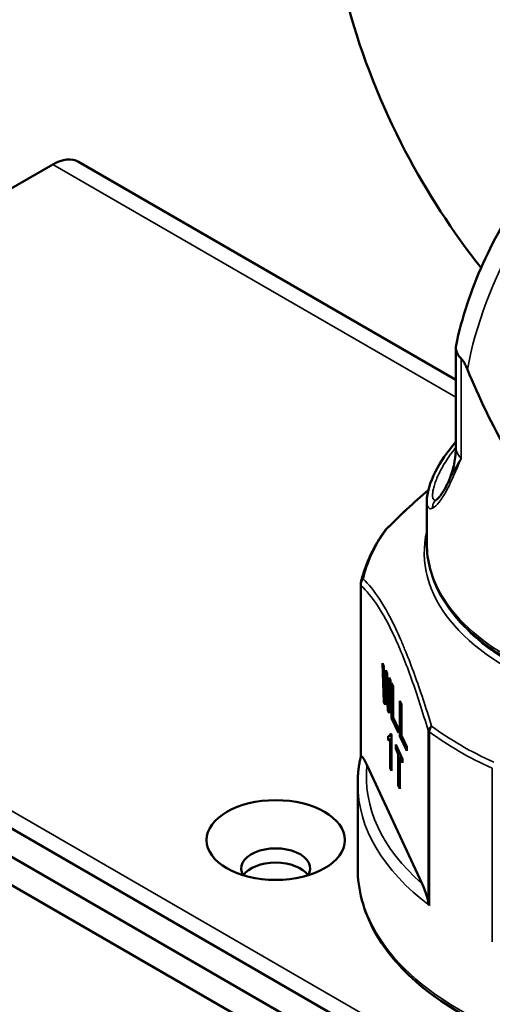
# Paper-space layout 'Sheet_1' of a CAD drawing. Header units: millimetres. Extents: x 0.8 to 58.3, y 0.8 to 58.3.
# Tile 6 of 42: x 7.8 to 8.9, y 12.4 to 14.7. Entities that reach past the tile are written whole.
import ezdxf

# ---------------------------------------------------------------- set-up
doc = ezdxf.new("R2010")
doc.units = ezdxf.units.MM
doc.layers.add('Visible (ISO)', color=7, linetype='Continuous', lineweight=50)
doc.layers.add('Visible Narrow (ISO)', color=7, linetype='Continuous', lineweight=35)

psp = doc.layouts.new('Sheet_1')

# ---------------------------------------------------------------- linework, layer by layer
at = {"layer": 'Visible (ISO)'}
for p, q in [((7.86824, 14.3304), (6.94599, 13.79793)), ((7.92729, 14.33625), (8.7868, 13.84001)), ((8.7868, 13.91277), (8.7868, 13.68799)), ((8.73782, 13.59937), (8.73782, 13.59937)), ((8.72074, 13.56369), (8.72074, 13.56369)), ((8.72074, 13.56369), (8.72074, 13.46649)), ((8.57004, 13.37395), (8.57004, 12.981)), ((8.61965, 13.19418), (8.62293, 13.10581)), ((8.61965, 13.19418), (8.62293, 13.18712)), ((8.62457, 13.13236), (8.62293, 13.18712)), ((8.6271, 13.17813), (8.62487, 13.13172)), ((8.6271, 13.17813), (8.63038, 13.17107)), ((8.63262, 13.11503), (8.63038, 13.17107)), ((8.62591, 13.09939), (8.62859, 13.15377)), ((8.62859, 13.15377), (8.63106, 13.15415)), ((8.62889, 13.15313), (8.62859, 13.15377)), ((8.62889, 13.15313), (8.63108, 13.15347)), ((8.62889, 13.15313), (8.63157, 13.0872)), ((8.63455, 13.16208), (8.63291, 13.11438)), ((8.63455, 13.16208), (8.63783, 13.15502)), ((8.63455, 13.08078), (8.63783, 13.15502)), ((8.64036, 13.0692), (8.64036, 13.14956)), ((8.64036, 13.14956), (8.64379, 13.14218)), ((8.64379, 13.14218), (8.64379, 13.07074)), ((8.62457, 13.13236), (8.62487, 13.13172)), ((8.62487, 13.13172), (8.62753, 13.13213)), ((8.62293, 13.10581), (8.62625, 13.10633)), ((8.62591, 13.09939), (8.62293, 13.10581)), ((8.63262, 13.11503), (8.63291, 13.11438)), ((8.63291, 13.11438), (8.63606, 13.11487)), ((8.65943, 13.02811), (8.65943, 13.10847)), ((8.65943, 13.10847), (8.66286, 13.10109)), ((8.66286, 13.10109), (8.66286, 13.02966)), ((8.63157, 13.0872), (8.63486, 13.0877)), ((8.63455, 13.08078), (8.63157, 13.0872)), ((8.64036, 13.0692), (8.64423, 13.06979)), ((8.65586, 13.03581), (8.64036, 13.0692)), ((8.64379, 13.07074), (8.65586, 13.04474)), ((8.63328, 13.02846), (8.64036, 13.02956)), ((8.63857, 13.03404), (8.64036, 13.03019)), ((8.64036, 13.03019), (8.64036, 12.94936)), ((8.65586, 13.04474), (8.65586, 13.03581)), ((8.66286, 13.02966), (8.67492, 13.00366)), ((8.63247, 13.01947), (8.63247, 13.0284)), ((8.63247, 13.01947), (8.63681, 13.02015)), ((8.64036, 13.02109), (8.63738, 13.02063)), ((8.63738, 12.95578), (8.63738, 13.02063)), ((8.64975, 13.0001), (8.64975, 13.00903)), ((8.64975, 13.00903), (8.66509, 12.97597)), ((8.65943, 13.02811), (8.6633, 13.02871)), ((8.67492, 12.99473), (8.65943, 13.02811)), ((8.64975, 13.0001), (8.65361, 13.0007)), ((8.65571, 12.98726), (8.64975, 13.0001)), ((8.65571, 12.98726), (8.65957, 12.98786)), ((8.65571, 12.91582), (8.65571, 12.98726)), ((8.67492, 13.00366), (8.67492, 12.99473)), ((8.58432, 12.96259), (8.70994, 12.6919)), ((8.65913, 12.97988), (8.663, 12.98047)), ((8.66509, 12.96704), (8.65913, 12.97988)), ((8.65913, 12.97988), (8.65913, 12.90844)), ((8.66509, 12.97597), (8.66509, 12.96704)), ((8.63738, 12.95578), (8.64036, 12.95624)), ((8.64036, 12.94936), (8.63738, 12.95578)), ((8.56326, 12.92001), (8.56326, 12.72714)), ((8.65571, 12.91582), (8.65913, 12.91635)), ((8.65913, 12.90844), (8.65571, 12.91582)), ((9.51876, 11.81037), (7.67926, 12.87241)), ((7.62358, 12.84027), (9.46308, 11.77823)), ((7.59574, 12.79205), (9.43525, 11.73001))]:
    psp.add_line(p, q, dxfattribs=at)
for centre, start, end in [((8.64077, 13.48394), 135.60825, 144.50363), ((8.58972, 13.37395), 166.95388, 180)]:
    psp.add_arc(centre, 0.01969, start, end, dxfattribs=at)
for centre, major_axis, ratio, start_param, end_param in [((7.86824, 14.23396), (0.05906, 0.10229), 0.5773503, 0, 0.7853982), ((9.35066, 13.9326), (0.44542, -0.77149), 0.5773503, 4.4758134, 4.712389), ((8.59021, 12.97885), (-0.02017, 0.00214), 0.2170598, 6.0475565, 6.2582295), ((8.3763, 12.72714), (0.07874, 0), 0.5773503, 5.9218182, 9.7861451), ((8.3763, 12.69499), (-0.07874, 0), 0.5773503, 3.5029598, 5.9218182), ((8.3763, 12.69499), (0.07874, 0), 0.5773503, 0.3613671, 2.7802255), ((8.743, 12.64962), (-0.0127, 0.02492), 0.6263897, 1.1471333, 1.5371447)]:
    psp.add_ellipse(centre, major_axis=major_axis, ratio=ratio, start_param=start_param, end_param=end_param, dxfattribs=at)
psp.add_ellipse((8.3763, 12.79143), major_axis=(0.15748, 0), ratio=0.5773503, dxfattribs=at)
for points, knots in [([(8.49593, 15.01734), (8.49593, 14.90891), (8.51248, 14.79779), (8.57269, 14.5763), (8.61663, 14.46595), (8.72101, 14.26685), (8.77919, 14.17709), (8.84438, 14.0948)], [0, 0, 0, 0, 0.3563747, 0.3563747, 0.7149524, 0.7149524, 1.035344, 1.035344, 1.035344, 1.035344]), ([(8.78731, 13.91774), (8.80031, 13.98028), (8.82129, 14.04364), (8.87628, 14.16583), (8.91016, 14.22467), (8.98781, 14.33303), (9.03156, 14.38254), (9.12604, 14.46778), (9.17682, 14.50341), (9.28177, 14.55531), (9.33611, 14.57187), (9.43835, 14.57895), (9.48634, 14.57222), (9.54073, 14.54938), (9.55116, 14.54421), (9.56122, 14.5384)], [0.2662448, 0.2662448, 0.2662448, 0.2662448, 0.6121845, 0.6121845, 0.9543821, 0.9543821, 1.2965522, 1.2965522, 1.6423996, 1.6423996, 1.9853114, 1.9853114, 2.2831789, 2.2831789, 2.3561945, 2.3561945, 2.3561945, 2.3561945]), ([(8.79904, 13.88801), (8.79738, 13.88965), (8.79588, 13.89131), (8.78958, 13.89928), (8.78697, 13.90579), (8.78676, 13.91405), (8.78693, 13.91591), (8.78731, 13.91774)], [-0.32411906, -0.32411906, -0.32411906, -0.32411906, -0.29785731, -0.29785731, -0.20051816, -0.20051816, -0.17176865, -0.17176865, -0.17176865, -0.17176865]), ([(8.81325, 13.86341), (8.81153, 13.86766), (8.80963, 13.87184), (8.80586, 13.87893), (8.80402, 13.88193), (8.80109, 13.88581), (8.80006, 13.88701), (8.79904, 13.88801)], [0, 0, 0, 0, 0.035069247, 0.035069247, 0.064996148, 0.064996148, 0.081323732, 0.081323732, 0.081323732, 0.081323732]), ([(8.72074, 13.56369), (8.72074, 13.5823), (8.7277, 13.60542), (8.7516, 13.65233), (8.76717, 13.67554), (8.7868, 13.69811)], [0.00005799, 0.00005799, 0.00005799, 0.00005799, 0.39302721, 0.39302721, 0.72500822, 0.72500822, 0.72500822, 0.72500822]), ([(8.76667, 13.60105), (8.7688, 13.60526), (8.77092, 13.60986), (8.77493, 13.61982), (8.77682, 13.62517), (8.78022, 13.63652), (8.78172, 13.64251), (8.7842, 13.65496), (8.78516, 13.66141), (8.78647, 13.67458), (8.7868, 13.68128), (8.7868, 13.68799)], [5.21238051, 5.21238051, 5.21238051, 5.21238051, 5.26938528, 5.26938528, 5.32648575, 5.32648575, 5.38358621, 5.38358621, 5.44068668, 5.44068668, 5.49778714, 5.49778714, 5.49778714, 5.49778714]), ([(8.74292, 13.56635), (8.74338, 13.56664), (8.74661, 13.5693), (8.75034, 13.57409), (8.75049, 13.57428), (8.75075, 13.57462), (8.75086, 13.57477), (8.75132, 13.57537), (8.75166, 13.57583), (8.75306, 13.57776), (8.75416, 13.57935), (8.75886, 13.58654), (8.76274, 13.59333), (8.76666, 13.60103)], [0, 0, 0, 0, 0.17676416, 0.17676416, 0.18404189, 0.18404189, 0.18950018, 0.18950018, 0.2058755, 0.2058755, 0.25501358, 0.25501358, 0.41103525, 0.41103525, 0.41103525, 0.41103525]), ([(8.62474, 13.49537), (8.61946, 13.48796), (8.61449, 13.48046), (8.60522, 13.46528), (8.60091, 13.45761), (8.59298, 13.44211), (8.58934, 13.43428), (8.58277, 13.41851), (8.57983, 13.41055), (8.57465, 13.39454), (8.57242, 13.38649), (8.57054, 13.37839)], [5.1071801, 5.1071801, 5.1071801, 5.1071801, 5.15870316, 5.15870316, 5.21022622, 5.21022622, 5.26174929, 5.26174929, 5.31327235, 5.31327235, 5.36479541, 5.36479541, 5.36479541, 5.36479541]), ([(8.72074, 13.46649), (8.72074, 13.42765), (8.73102, 13.38891), (8.77097, 13.31475), (8.80127, 13.27946), (8.87941, 13.21556), (8.92784, 13.18718), (9.03736, 13.14089), (9.09849, 13.12302), (9.22701, 13.09951), (9.29436, 13.09386), (9.42866, 13.09521), (9.49557, 13.10222), (9.62243, 13.12825), (9.68235, 13.14728), (9.78927, 13.19577), (9.83624, 13.22524), (9.91199, 13.29204), (9.94089, 13.32936), (9.97318, 13.40054), (9.98058, 13.43349), (9.98058, 13.46649)], [5.4977871, 5.4977871, 5.4977871, 5.4977871, 5.7992576, 5.7992576, 6.1124995, 6.1124995, 6.4366296, 6.4366296, 6.7618096, 6.7618096, 7.0861016, 7.0861016, 7.4100391, 7.4100391, 7.7344127, 7.7344127, 8.0596624, 8.0596624, 8.3832413, 8.3832413, 8.6393798, 8.6393798, 8.6393798, 8.6393798]), ([(8.63857, 13.03404), (8.63837, 13.03358), (8.63797, 13.03267), (8.6373, 13.03154), (8.63661, 13.03055), (8.63586, 13.02978), (8.63508, 13.02914), (8.63424, 13.02873), (8.63338, 13.02843), (8.63277, 13.02841), (8.63247, 13.0284)], [0, 0, 0, 0, 0.1219256, 0.2435404, 0.3665212, 0.4901993, 0.6153051, 0.7416867, 0.8699342, 1, 1, 1, 1]), ([(8.63247, 13.01947), (8.63294, 13.01938), (8.63387, 13.0192), (8.63517, 13.01932), (8.63634, 13.01973), (8.63704, 13.02034), (8.63738, 13.02063)], [0, 0, 0, 0, 0.2728596, 0.5301736, 0.7720183, 1, 1, 1, 1]), ([(8.57006, 12.9811), (8.56915, 12.97706), (8.56834, 12.97301), (8.56689, 12.96489), (8.56625, 12.96083), (8.56516, 12.95268), (8.56471, 12.94861), (8.56398, 12.94045), (8.56371, 12.93636), (8.56335, 12.92819), (8.56326, 12.9241), (8.56326, 12.92001)], [5.36931087, 5.36931087, 5.36931087, 5.36931087, 5.39500613, 5.39500613, 5.42070138, 5.42070138, 5.44639664, 5.44639664, 5.47209189, 5.47209189, 5.49778714, 5.49778714, 5.49778714, 5.49778714]), ([(8.57071, 12.98195), (8.57111, 12.98223), (8.57159, 12.98219), (8.57379, 12.98124), (8.57587, 12.97835), (8.58013, 12.97124), (8.58232, 12.9669), (8.58432, 12.96259)], [-0.65910294, -0.65910294, -0.65910294, -0.65910294, -0.64417694, -0.64417694, -0.58537995, -0.58537995, -0.52658297, -0.52658297, -0.52658297, -0.52658297]), ([(8.56326, 12.72714), (8.56326, 12.67862), (8.57624, 12.63019), (8.62672, 12.53761), (8.66488, 12.49359), (8.7631, 12.41412), (8.82375, 12.3789), (8.96081, 12.32148), (9.03724, 12.29934), (9.19795, 12.27027), (9.28217, 12.26334), (9.45004, 12.26526), (9.53366, 12.27411), (9.69209, 12.30678), (9.76686, 12.3306), (9.90014, 12.39112), (9.95859, 12.42784), (10.05281, 12.51084), (10.08867, 12.55713), (10.12885, 12.64534), (10.13806, 12.68621), (10.13806, 12.72714)], [5.4977871, 5.4977871, 5.4977871, 5.4977871, 5.8027395, 5.8027395, 6.1175257, 6.1175257, 6.4409163, 6.4409163, 6.7650428, 6.7650428, 7.0884563, 7.0884563, 7.4115924, 7.4115924, 7.7350801, 7.7350801, 8.0592732, 8.0592732, 8.3821834, 8.3821834, 8.6393798, 8.6393798, 8.6393798, 8.6393798]), ([(8.70994, 12.6919), (8.71194, 12.6876), (8.71413, 12.68251), (8.71839, 12.67125), (8.72047, 12.66518), (8.72267, 12.65666), (8.72315, 12.65464), (8.72355, 12.65262)], [-0.15346237, -0.15346237, -0.15346237, -0.15346237, -0.09466539, -0.09466539, -0.03586841, -0.03586841, -0.0209424, -0.0209424, -0.0209424, -0.0209424])]:
    psp.add_open_spline(points, degree=3, knots=knots, dxfattribs=at)
for points in [[(8.62681, 13.49781), (8.65826, 13.52994), (8.69087, 13.56055), (8.72413, 13.58819)], [(8.6267, 13.4977), (8.6267, 13.4977), (8.62671, 13.4977), (8.62671, 13.49771)]]:
    psp.add_open_spline(points, degree=3, dxfattribs=at)
at = {"layer": 'Visible Narrow (ISO)'}
for p, q in [((8.7868, 13.80006), (7.86824, 14.3304)), ((8.79904, 13.88801), (8.79904, 13.66055)), ((8.73777, 13.59921), (8.73777, 13.59921)), ((8.57071, 13.37101), (8.57071, 12.98195)), ((7.44069, 13.05033), (9.75733, 11.71282)), ((8.72355, 12.65262), (8.72355, 13.04167)), ((8.72697, 13.03767), (8.72697, 12.64251)), ((8.87001, 12.55993), (8.87001, 12.95509))]:
    psp.add_line(p, q, dxfattribs=at)
for centre, major_axis, ratio, start_param, end_param in [((9.24626, 13.99287), (0.31496, 0.54553), 0.5773503, 0, 2.1196189), ((8.88523, 13.68799), (-0.09843, 0), 0.5773503, 0, 0.5039181), ((9.35066, 13.44571), (-0.63568, 0), 0.5773503, 5.9796882, 5.9797009), ((9.35066, 13.32654), (-0.78164, 0), 0.5773503, 5.8925782, 6.1501936), ((8.64077, 13.48394), (-0.01603, 0.01143), 0.7549965, 5.9917324, 6.2831853), ((9.35066, 13.4457), (0.63569, 0), 0.5773503, 3.0068066, 6.4179714), ((9.35066, 13.46649), (-0.62992, 0), 0.5773503, 0, 3.1415927), ((8.58972, 13.37395), (-0.01969, 0), 0.5773503, 0, 0.2617996), ((8.58972, 13.37395), (-0.01918, 0.00444), 0.8092866, 5.6831597, 6.2831853), ((9.35066, 13.45041), (-0.62177, 0), 0.5773503, 0.3972548, 2.7443379), ((8.74257, 13.04461), (-0.01887, -0.0056), 0.5288498, 5.1719096, 6.0315449), ((8.74257, 13.04461), (-0.01969, 0), 0.5773479, 0.2617981, 0.6565896), ((8.74257, 13.04461), (-0.0118, -0.01575), 0.646729, 4.7856433, 5.5710407), ((9.35066, 13.31517), (-0.7874, 0), 0.5773503, 0.6565905, 0.9142058), ((9.35066, 13.32654), (0.78164, 0), 0.5773503, 3.7981831, 4.0557985), ((9.35066, 12.93608), (-0.76772, 0), 0.5773503, 6.2233437, 6.8666257), ((9.35066, 12.92001), (-0.7874, 0), 0.5773503, 0, 0.6565905), ((9.35066, 12.72714), (-0.7874, 0), 0.5773503, 0, 3.1415927)]:
    psp.add_ellipse(centre, major_axis=major_axis, ratio=ratio, start_param=start_param, end_param=end_param, dxfattribs=at)
for points, knots in [([(8.74297, 13.56638), (8.74028, 13.56486), (8.73685, 13.56525), (8.73432, 13.57071), (8.73367, 13.57738), (8.73451, 13.58622), (8.73689, 13.59684), (8.74089, 13.60904), (8.74845, 13.62714), (8.76196, 13.65199), (8.7773, 13.67366), (8.78634, 13.68489), (8.78679, 13.68544)], [0.00619841, 0.00619841, 0.00619841, 0.00619841, 0.125, 0.1875, 0.25, 0.3125, 0.375, 0.4375, 0.5, 0.625, 0.75, 0.75641435, 0.75641435, 0.75641435, 0.75641435]), ([(8.73403, 13.54731), (8.73838, 13.54955), (8.74591, 13.55646), (8.75673, 13.57175), (8.7651, 13.58597), (8.7735, 13.60252), (8.78189, 13.62079), (8.79031, 13.64031), (8.79608, 13.65379), (8.79904, 13.66055)], [0, 0, 0, 0, 0.25, 0.375, 0.5, 0.625, 0.75, 0.875, 1, 1, 1, 1]), ([(8.79904, 13.66055), (8.79545, 13.65496), (8.79212, 13.64945), (8.78903, 13.64405), (8.78593, 13.63866), (8.78307, 13.63338), (8.78039, 13.62825), (8.77771, 13.62312), (8.77522, 13.61814), (8.77284, 13.61337), (8.77069, 13.60908), (8.76865, 13.60495), (8.76667, 13.60105)], [0, 0, 0, 0, 0.125, 0.125, 0.125, 0.25, 0.25, 0.25, 0.375, 0.375, 0.375, 0.48753834, 0.48753834, 0.48753834, 0.48753834]), ([(8.72074, 13.56369), (8.72074, 13.56222), (8.72092, 13.55789), (8.72217, 13.552), (8.72597, 13.54593), (8.73052, 13.5455), (8.73403, 13.54731)], [0.72039094, 0.72039094, 0.72039094, 0.72039094, 0.75, 0.8125, 0.875, 1, 1, 1, 1]), ([(8.74292, 13.56635), (8.74155, 13.5655), (8.74024, 13.56444), (8.73907, 13.5632), (8.73777, 13.56181), (8.73665, 13.56019), (8.7358, 13.55844), (8.73495, 13.55668), (8.73437, 13.55479), (8.73408, 13.55289), (8.73379, 13.551), (8.73379, 13.5491), (8.73403, 13.54731)], [0.02584534, 0.02584534, 0.02584534, 0.02584534, 0.24995831, 0.24995831, 0.24995831, 0.50000152, 0.50000152, 0.50000152, 0.75004472, 0.75004472, 0.75004472, 1, 1, 1, 1]), ([(8.57592, 13.38638), (8.57409, 13.38435), (8.57258, 13.38184), (8.57167, 13.37917), (8.57076, 13.37649), (8.57045, 13.37364), (8.57071, 13.37101)], [0, 0, 0, 0, 0.49999807, 0.49999807, 0.49999807, 0.99999965, 0.99999965, 0.99999965, 0.99999965]), ([(8.57071, 13.37101), (8.583, 13.35943), (8.60794, 13.32985), (8.63706, 13.27737), (8.65694, 13.23286), (8.67, 13.20142), (8.69251, 13.14162), (8.71125, 13.08311), (8.72355, 13.04167)], [0, 0, 0, 0, 0.25, 0.5, 0.5625, 0.625, 0.75, 1, 1, 1, 1]), ([(8.73154, 13.05107), (8.71875, 13.09288), (8.6993, 13.15202), (8.6761, 13.2127), (8.66272, 13.24467), (8.6424, 13.29002), (8.61295, 13.34377), (8.58811, 13.37435), (8.57592, 13.38638)], [0, 0, 0, 0, 0.25, 0.375, 0.4375, 0.5, 0.75, 1, 1, 1, 1])]:
    psp.add_open_spline(points, degree=3, knots=knots, dxfattribs=at)
for points in [[(8.6279, 13.49836), (8.65939, 13.53064), (8.6914, 13.56074), (8.72408, 13.588)], [(8.62671, 13.49771), (8.62702, 13.49802), (8.62742, 13.49824), (8.6279, 13.49836)]]:
    psp.add_open_spline(points, degree=3, dxfattribs=at)

doc.saveas('drawing.dxf')
